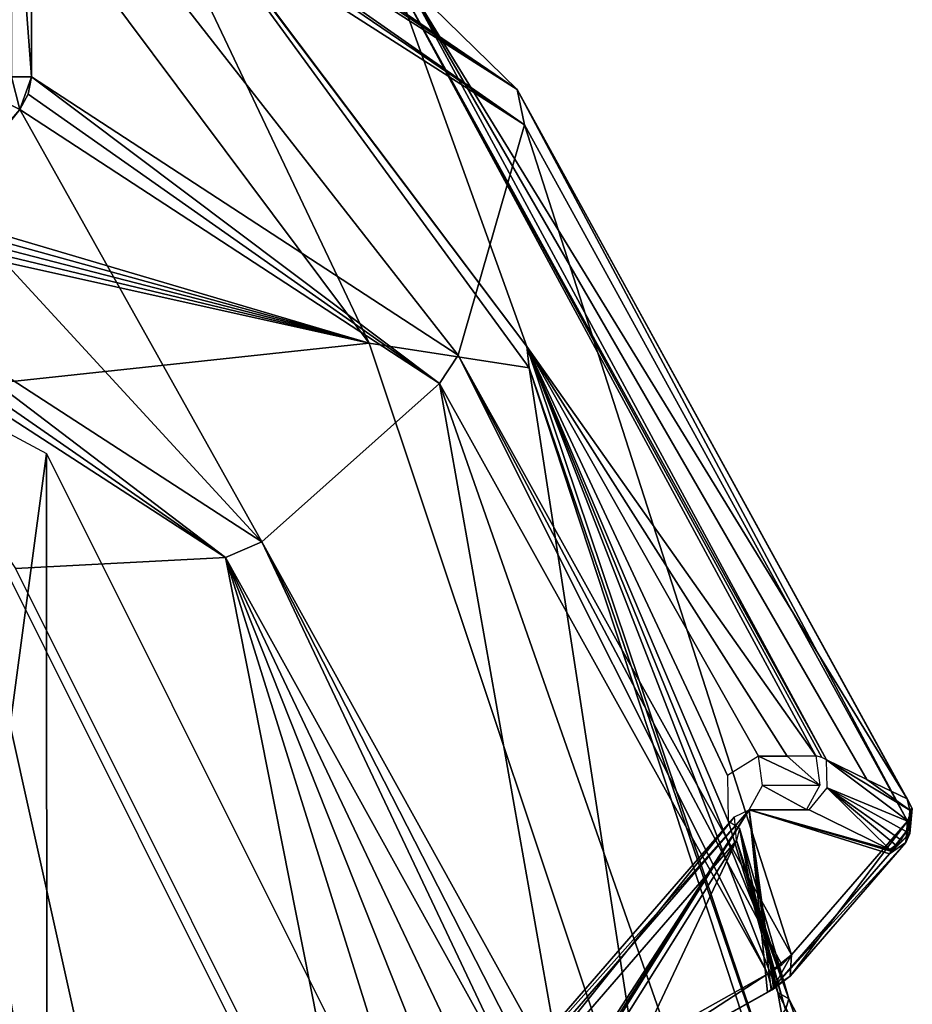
# Model space of a CAD drawing. Header units: millimetres. Extents: x -4274 to 4951, y -4805 to 4805.
# Tile 217 of 225: x 3843 to 4729, y 1221 to 2198. Entities that reach past the tile are written whole.
import ezdxf

# ---------------------------------------------------------------- set-up
doc = ezdxf.new("R2010")
doc.units = ezdxf.units.MM
doc.header["$LTSCALE"] = 41.718519
for name, color, linetype in [('1592', 7, 'CONTINUOUS'), ('461', 7, 'CONTINUOUS'), ('467', 7, 'CONTINUOUS'), ('492', 7, 'CONTINUOUS'), ('580', 7, 'CONTINUOUS'), ('607', 7, 'CONTINUOUS'), ('62', 7, 'CONTINUOUS'), ('640', 7, 'CONTINUOUS'), ('641', 7, 'CONTINUOUS'), ('688', 7, 'CONTINUOUS'), ('70', 7, 'CONTINUOUS'), ('727', 7, 'CONTINUOUS'), ('730', 7, 'CONTINUOUS'), ('737', 7, 'CONTINUOUS'), ('74', 7, 'CONTINUOUS'), ('787', 7, 'CONTINUOUS'), ('789', 7, 'CONTINUOUS'), ('790', 7, 'CONTINUOUS'), ('792', 7, 'CONTINUOUS'), ('802', 7, 'CONTINUOUS'), ('847', 7, 'CONTINUOUS'), ('848', 7, 'CONTINUOUS'), ('853', 7, 'CONTINUOUS'), ('902', 7, 'CONTINUOUS'), ('903', 7, 'CONTINUOUS'), ('906', 7, 'CONTINUOUS'), ('943', 7, 'CONTINUOUS'), ('945', 7, 'CONTINUOUS'), ('949', 7, 'CONTINUOUS'), ('980', 7, 'CONTINUOUS'), ('982', 7, 'CONTINUOUS')]:
    doc.layers.add(name, color=color, linetype=linetype)

msp = doc.modelspace()

# ---------------------------------------------------------------- linework, layer by layer
at = {"layer": '1592', "linetype": 'Continuous'}
for points in [[(3869.2, 1767.38, -533.77), (3358.95, -2040.89, 350.01), (3358.95, 2040.89, 350.01), (3869.2, 1767.38, -533.77)], [(3870.94, -1765.36, -536.78), (3358.95, -2040.89, 350.01), (3869.2, 1767.38, -533.77), (3870.94, -1765.36, -536.78)], [(4242.76, 1020.07, -1180.79), (3870.94, -1765.36, -536.78), (3869.2, 1767.38, -533.77), (4242.76, 1020.07, -1180.79)]]:
    msp.add_3dface(points, dxfattribs=at)
at = {"layer": '461', "linetype": 'Continuous'}
for points in [[(3837.45, 946.14, 100.15), (4020.14, 654.75, -216.29), (3774.56, 1759.76, -583.21), (3837.45, 946.14, 100.15)], [(3774.56, 1759.76, -583.21), (4020.14, 654.75, -216.29), (4146.44, 1016, -1227.33), (3774.56, 1759.76, -583.21)]]:
    msp.add_3dface(points, dxfattribs=at)
at = {"layer": '467', "linetype": 'Continuous'}
for points in [[(3665.15, 1911.42, 299.15), (3838.34, 1653.35, -475.45), (4046.96, 1664.12, -362.18), (3665.15, 1911.42, 299.15)], [(3838.34, 1653.35, -475.45), (4187.73, 954.56, -1080.61), (4046.96, 1664.12, -362.18), (3838.34, 1653.35, -475.45)], [(4305.88, 1118.64, -903.89), (4344.95, 1126.44, -878.31), (4046.96, 1664.12, -362.18), (4305.88, 1118.64, -903.89)], [(4266.87, 1110.83, -929.39), (4305.88, 1118.64, -903.89), (4046.96, 1664.12, -362.18), (4266.87, 1110.83, -929.39)], [(4228.47, 1084.57, -968.85), (4266.87, 1110.83, -929.39), (4046.96, 1664.12, -362.18), (4228.47, 1084.57, -968.85)], [(4187.73, 954.56, -1080.61), (4228.47, 1084.57, -968.85), (4046.96, 1664.12, -362.18), (4187.73, 954.56, -1080.61)]]:
    msp.add_3dface(points, dxfattribs=at)
at = {"layer": '492', "linetype": 'Continuous'}
for points in [[(4554.55, 1383.44, -1502.4), (4272.97, 1058.3, -1014.69), (4298.29, 975.44, -1058.53), (4554.55, 1383.44, -1502.4)], [(4321.51, 890.16, -1098.75), (4554.55, 1383.44, -1502.4), (4298.29, 975.44, -1058.53), (4321.51, 890.16, -1098.75)], [(4554.55, 1383.44, -1502.4), (4321.51, 890.16, -1098.75), (4603.09, 1215.3, -1586.47), (4554.55, 1383.44, -1502.4)], [(4579.61, 1300.28, -1545.79), (4554.55, 1383.44, -1502.4), (4603.09, 1215.3, -1586.47), (4579.61, 1300.28, -1545.79)]]:
    msp.add_3dface(points, dxfattribs=at)
at = {"layer": '580', "linetype": 'Continuous'}
for points in [[(4046.96, 1664.12, -362.18), (3698.11, 1929.35, 314.74), (3683.15, 1916.6, 308.06), (4046.96, 1664.12, -362.18)], [(3698.11, 1929.35, 314.74), (4046.96, 1664.12, -362.18), (4082.96, 1679.84, -351.88), (3698.11, 1929.35, 314.74)], [(3665.15, 1911.42, 299.15), (4046.96, 1664.12, -362.18), (3683.15, 1916.6, 308.06), (3665.15, 1911.42, 299.15)], [(4046.96, 1664.12, -362.18), (4344.95, 1126.44, -878.31), (4082.96, 1679.84, -351.88), (4046.96, 1664.12, -362.18)], [(4364.24, 1130.15, -871.62), (4383.45, 1137.99, -872.3), (4082.96, 1679.84, -351.88), (4364.24, 1130.15, -871.62)], [(4344.95, 1126.44, -878.31), (4364.24, 1130.15, -871.62), (4082.96, 1679.84, -351.88), (4344.95, 1126.44, -878.31)]]:
    msp.add_3dface(points, dxfattribs=at)
at = {"layer": '607', "linetype": 'Continuous'}
for points in [[(4571.57, 1318.59, -1587.06), (4546.16, 1402.92, -1543.06), (4557.62, 1395.64, -1523.05), (4571.57, 1318.59, -1587.06)], [(4554.55, 1383.44, -1502.4), (4606.58, 1226.02, -1607.86), (4557.62, 1395.64, -1523.05), (4554.55, 1383.44, -1502.4)], [(4595.38, 1232.42, -1628.31), (4571.57, 1318.59, -1587.06), (4557.62, 1395.64, -1523.05), (4595.38, 1232.42, -1628.31)], [(4606.58, 1226.02, -1607.86), (4595.38, 1232.42, -1628.31), (4557.62, 1395.64, -1523.05), (4606.58, 1226.02, -1607.86)], [(4554.55, 1383.44, -1502.4), (4579.61, 1300.28, -1545.79), (4606.58, 1226.02, -1607.86), (4554.55, 1383.44, -1502.4)], [(4579.61, 1300.28, -1545.79), (4603.09, 1215.3, -1586.47), (4606.58, 1226.02, -1607.86), (4579.61, 1300.28, -1545.79)]]:
    msp.add_3dface(points, dxfattribs=at)
at = {"layer": '62', "linetype": 'Continuous'}
msp.add_3dface([(3842.45, 0, -9244.15), (3985.17, 0, -9306.83), (3760.35, 1319.59, -9306.83), (3842.45, 0, -9244.15)], dxfattribs=at)
at = {"layer": '640', "linetype": 'Continuous'}
for points in [[(4567.2, 1413.83, -1440.35), (4295.75, 1100.39, -970.18), (4274.04, 1085.39, -992.55), (4567.2, 1413.83, -1440.35)], [(4567.2, 1413.83, -1440.35), (4274.04, 1085.39, -992.55), (4552.64, 1406.67, -1477.12), (4567.2, 1413.83, -1440.35)], [(4272.97, 1058.3, -1014.69), (4554.55, 1383.44, -1502.4), (4552.64, 1406.67, -1477.12), (4272.97, 1058.3, -1014.69)], [(4274.04, 1085.39, -992.55), (4272.97, 1058.3, -1014.69), (4552.64, 1406.67, -1477.12), (4274.04, 1085.39, -992.55)]]:
    msp.add_3dface(points, dxfattribs=at)
at = {"layer": '641', "linetype": 'Continuous'}
for points in [[(4623.15, 1178.98, -1636.63), (4595.38, 1232.42, -1628.31), (4606.58, 1226.02, -1607.86), (4623.15, 1178.98, -1636.63)], [(4606.58, 1226.02, -1607.86), (4603.09, 1215.3, -1586.47), (4627.79, 1185.46, -1611.5), (4606.58, 1226.02, -1607.86)], [(4623.15, 1178.98, -1636.63), (4606.58, 1226.02, -1607.86), (4627.79, 1185.46, -1611.5), (4623.15, 1178.98, -1636.63)]]:
    msp.add_3dface(points, dxfattribs=at)
at = {"layer": '688', "linetype": 'Continuous'}
for points in [[(3842.63, 2108.94, 367.42), (3770.37, 2019.14, 341.08), (4082.96, 1679.84, -351.88), (3842.63, 2108.94, 367.42)], [(4259.53, 1836.91, -354.64), (3842.63, 2108.94, 367.42), (4082.96, 1679.84, -351.88), (4259.53, 1836.91, -354.64)], [(3770.37, 2019.14, 341.08), (3698.11, 1929.35, 314.74), (4082.96, 1679.84, -351.88), (3770.37, 2019.14, 341.08)], [(4383.45, 1137.99, -872.3), (4259.53, 1836.91, -354.64), (4082.96, 1679.84, -351.88), (4383.45, 1137.99, -872.3)], [(4484.6, 1194.42, -896), (4585.76, 1250.85, -919.71), (4259.53, 1836.91, -354.64), (4484.6, 1194.42, -896)], [(4383.45, 1137.99, -872.3), (4484.6, 1194.42, -896), (4259.53, 1836.91, -354.64), (4383.45, 1137.99, -872.3)]]:
    msp.add_3dface(points, dxfattribs=at)
at = {"layer": '70', "linetype": 'Continuous'}
for points in [[(3760.35, 1319.59, -9306.83), (3985.17, 0, -9306.83), (3808.13, 1334.73, -9355.77), (3760.35, 1319.59, -9306.83)], [(4035.27, 0, -9355.77), (3814.21, 1336.86, -9425.82), (3808.13, 1334.73, -9355.77), (4035.27, 0, -9355.77)], [(3985.17, 0, -9306.83), (4035.27, 0, -9355.77), (3808.13, 1334.73, -9355.77), (3985.17, 0, -9306.83)], [(4041.71, 0, -9425.82), (3814.21, 1336.86, -9425.82), (4035.27, 0, -9355.77), (4041.71, 0, -9425.82)]]:
    msp.add_3dface(points, dxfattribs=at)
at = {"layer": '727', "linetype": 'Continuous'}
for points in [[(4346.24, 1873.56, -1231.07), (3927.86, 2428.63, -528.35), (3918.59, 2442.41, -490.36), (4346.24, 1873.56, -1231.07)], [(4348.57, 1852.43, -1257.03), (3927.86, 2428.63, -528.35), (4346.24, 1873.56, -1231.07), (4348.57, 1852.43, -1257.03)], [(4633.1, 1021.51, -1727.93), (4348.57, 1852.43, -1257.03), (4346.24, 1873.56, -1231.07), (4633.1, 1021.51, -1727.93)], [(4628.94, 1000.65, -1742.65), (4348.57, 1852.43, -1257.03), (4633.1, 1021.51, -1727.93), (4628.94, 1000.65, -1742.65)]]:
    msp.add_3dface(points, dxfattribs=at)
at = {"layer": '730', "linetype": 'Continuous'}
for points in [[(4346.24, 1873.56, -1231.07), (3918.59, 2442.41, -490.36), (4212.62, 2245.2, -653.92), (4346.24, 1873.56, -1231.07)], [(4633.18, 1467.24, -1382.35), (4346.24, 1873.56, -1231.07), (4212.62, 2245.2, -653.92), (4633.18, 1467.24, -1382.35)], [(4633.1, 1021.51, -1727.93), (4346.24, 1873.56, -1231.07), (4595.38, 1232.42, -1628.31), (4633.1, 1021.51, -1727.93)], [(4576.35, 1466.86, -1448.42), (4346.24, 1873.56, -1231.07), (4604.71, 1467.05, -1415.44), (4576.35, 1466.86, -1448.42)], [(4346.24, 1873.56, -1231.07), (4576.35, 1466.86, -1448.42), (4545.64, 1447.76, -1502.17), (4346.24, 1873.56, -1231.07)], [(4604.71, 1467.05, -1415.44), (4346.24, 1873.56, -1231.07), (4633.18, 1467.24, -1382.35), (4604.71, 1467.05, -1415.44)], [(4595.38, 1232.42, -1628.31), (4346.24, 1873.56, -1231.07), (4571.57, 1318.59, -1587.06), (4595.38, 1232.42, -1628.31)], [(4571.57, 1318.59, -1587.06), (4346.24, 1873.56, -1231.07), (4546.16, 1402.92, -1543.06), (4571.57, 1318.59, -1587.06)], [(4546.16, 1402.92, -1543.06), (4346.24, 1873.56, -1231.07), (4545.64, 1447.76, -1502.17), (4546.16, 1402.92, -1543.06)], [(4623.15, 1178.98, -1636.63), (4633.1, 1021.51, -1727.93), (4595.38, 1232.42, -1628.31), (4623.15, 1178.98, -1636.63)]]:
    msp.add_3dface(points, dxfattribs=at)
at = {"layer": '737', "linetype": 'Continuous'}
for points in [[(4633.18, 1467.24, -1382.35), (4212.62, 2245.2, -653.92), (4639.24, 1465.68, -1375.29), (4633.18, 1467.24, -1382.35)], [(4639.24, 1465.68, -1375.29), (4212.62, 2245.2, -653.92), (4643.97, 1463.24, -1367.51), (4639.24, 1465.68, -1375.29)], [(4643.97, 1463.24, -1367.51), (4212.62, 2245.2, -653.92), (4225.04, 2237.91, -641.89), (4643.97, 1463.24, -1367.51)]]:
    msp.add_3dface(points, dxfattribs=at)
at = {"layer": '74', "linetype": 'Continuous'}
for points in [[(3814.21, 1336.86, -9425.82), (4041.71, 0, -9425.82), (3390.47, 1273.1, -10993.63), (3814.21, 1336.86, -9425.82)], [(3390.47, 1273.1, -10993.63), (4041.71, 0, -9425.82), (3621.62, 0, -10993.63), (3390.47, 1273.1, -10993.63)]]:
    msp.add_3dface(points, dxfattribs=at)
at = {"layer": '787', "linetype": 'Continuous'}
for points in [[(3759.14, 2452.54, -591.97), (3927.86, 2428.63, -528.35), (4189.75, 1877.09, -1337.81), (3759.14, 2452.54, -591.97)], [(3927.86, 2428.63, -528.35), (4348.57, 1852.43, -1257.03), (4189.75, 1877.09, -1337.81), (3927.86, 2428.63, -528.35)], [(4189.75, 1877.09, -1337.81), (4348.57, 1852.43, -1257.03), (4477.48, 1015.88, -1836.16), (4189.75, 1877.09, -1337.81)], [(4348.57, 1852.43, -1257.03), (4628.94, 1000.65, -1742.65), (4477.48, 1015.88, -1836.16), (4348.57, 1852.43, -1257.03)]]:
    msp.add_3dface(points, dxfattribs=at)
at = {"layer": '789', "linetype": 'Continuous'}
for points in [[(4295.75, 1100.39, -970.18), (4567.2, 1413.83, -1440.35), (4373.75, 1116.25, -918.94), (4295.75, 1100.39, -970.18)], [(4373.75, 1116.25, -918.94), (4567.2, 1413.83, -1440.35), (4378.44, 1117.65, -916.97), (4373.75, 1116.25, -918.94)], [(4378.44, 1117.65, -916.97), (4567.2, 1413.83, -1440.35), (4383.12, 1119.84, -917.01), (4378.44, 1117.65, -916.97)], [(4383.12, 1119.84, -917.01), (4567.2, 1413.83, -1440.35), (4585.42, 1232.75, -964.33), (4383.12, 1119.84, -917.01)], [(4626.61, 1413.58, -1370.35), (4567.2, 1413.83, -1440.35), (4624.1, 1414.02, -1374.39), (4626.61, 1413.58, -1370.35)], [(4585.42, 1232.75, -964.33), (4567.2, 1413.83, -1440.35), (4588.89, 1235, -965.92), (4585.42, 1232.75, -964.33)], [(4588.89, 1235, -965.92), (4567.2, 1413.83, -1440.35), (4591.37, 1237.27, -968.73), (4588.89, 1235, -965.92)], [(4591.37, 1237.27, -968.73), (4567.2, 1413.83, -1440.35), (4706.38, 1370.07, -1167.93), (4591.37, 1237.27, -968.73)], [(4706.38, 1370.07, -1167.93), (4567.2, 1413.83, -1440.35), (4707.77, 1372.73, -1172.98), (4706.38, 1370.07, -1167.93)], [(4707.77, 1372.73, -1172.98), (4567.2, 1413.83, -1440.35), (4706.69, 1374.43, -1178.5), (4707.77, 1372.73, -1172.98)], [(4706.69, 1374.43, -1178.5), (4567.2, 1413.83, -1440.35), (4626.61, 1413.58, -1370.35), (4706.69, 1374.43, -1178.5)]]:
    msp.add_3dface(points, dxfattribs=at)
at = {"layer": '790', "linetype": 'Continuous'}
for points in [[(4576.35, 1466.86, -1448.42), (4604.71, 1467.05, -1415.44), (4637.15, 1438.08, -1385.69), (4576.35, 1466.86, -1448.42)], [(4580.21, 1437.78, -1451.66), (4576.35, 1466.86, -1448.42), (4637.15, 1438.08, -1385.69), (4580.21, 1437.78, -1451.66)], [(4604.71, 1467.05, -1415.44), (4633.18, 1467.24, -1382.35), (4637.15, 1438.08, -1385.69), (4604.71, 1467.05, -1415.44)], [(4567.2, 1413.83, -1440.35), (4580.21, 1437.78, -1451.66), (4624.1, 1414.02, -1374.39), (4567.2, 1413.83, -1440.35)], [(4624.1, 1414.02, -1374.39), (4580.21, 1437.78, -1451.66), (4637.15, 1438.08, -1385.69), (4624.1, 1414.02, -1374.39)]]:
    msp.add_3dface(points, dxfattribs=at)
at = {"layer": '792', "linetype": 'Continuous'}
for points in [[(4590.03, 1234.95, -939.37), (4585.76, 1250.85, -919.71), (4387.73, 1122.1, -891.87), (4590.03, 1234.95, -939.37)], [(4585.76, 1250.85, -919.71), (4484.6, 1194.42, -896), (4387.73, 1122.1, -891.87), (4585.76, 1250.85, -919.71)], [(4383.12, 1119.84, -917.01), (4585.42, 1232.75, -964.33), (4590.03, 1234.95, -939.37), (4383.12, 1119.84, -917.01)], [(4383.12, 1119.84, -917.01), (4590.03, 1234.95, -939.37), (4387.73, 1122.1, -891.87), (4383.12, 1119.84, -917.01)]]:
    msp.add_3dface(points, dxfattribs=at)
at = {"layer": '802', "linetype": 'Continuous'}
for points in [[(3838.08, 2447.37, 358.9), (3850.56, 2429.46, 366.81), (4343.96, 2093.92, -477.24), (3838.08, 2447.37, 358.9)], [(4336.73, 2128.97, -504.78), (3838.08, 2447.37, 358.9), (4343.96, 2093.92, -477.24), (4336.73, 2128.97, -504.78)], [(3850.56, 2429.46, 366.81), (3854.44, 2406.95, 370.63), (4343.96, 2093.92, -477.24), (3850.56, 2429.46, 366.81)], [(4723.92, 1424.49, -1175.42), (4336.73, 2128.97, -504.78), (4729.1, 1415, -1154.88), (4723.92, 1424.49, -1175.42)], [(4336.73, 2128.97, -504.78), (4724.26, 1402.57, -1135.94), (4729.1, 1415, -1154.88), (4336.73, 2128.97, -504.78)], [(4724.26, 1402.57, -1135.94), (4336.73, 2128.97, -504.78), (4343.96, 2093.92, -477.24), (4724.26, 1402.57, -1135.94)]]:
    msp.add_3dface(points, dxfattribs=at)
at = {"layer": '847', "linetype": 'Continuous'}
for points in [[(4590.03, 1234.95, -939.37), (4609.25, 1269.77, -936.74), (4585.76, 1250.85, -919.71), (4590.03, 1234.95, -939.37)], [(4585.76, 1250.85, -919.71), (4609.25, 1269.77, -936.74), (4599.52, 1259.82, -925.97), (4585.76, 1250.85, -919.71)], [(4607.65, 1248.54, -951.82), (4609.25, 1269.77, -936.74), (4590.03, 1234.95, -939.37), (4607.65, 1248.54, -951.82)], [(4585.42, 1232.75, -964.33), (4588.89, 1235, -965.92), (4607.65, 1248.54, -951.82), (4585.42, 1232.75, -964.33)], [(4585.42, 1232.75, -964.33), (4607.65, 1248.54, -951.82), (4590.03, 1234.95, -939.37), (4585.42, 1232.75, -964.33)], [(4588.89, 1235, -965.92), (4591.37, 1237.27, -968.73), (4607.65, 1248.54, -951.82), (4588.89, 1235, -965.92)]]:
    msp.add_3dface(points, dxfattribs=at)
at = {"layer": '848', "linetype": 'Continuous'}
for points in [[(3854.44, 2406.95, 370.63), (3834.47, 2406.95, 387.38), (3854.44, 2141.35, 370.63), (3854.44, 2406.95, 370.63)], [(3854.44, 2141.35, 370.63), (3834.47, 2406.95, 387.38), (3834.48, 2141.35, 387.38), (3854.44, 2141.35, 370.63)]]:
    msp.add_3dface(points, dxfattribs=at)
at = {"layer": '853', "linetype": 'Continuous'}
for points in [[(3854.44, 2141.35, 370.63), (3851.05, 2124.08, 370.42), (4259.53, 1836.91, -354.64), (3854.44, 2141.35, 370.63)], [(4277.9, 1865.08, -362.82), (3854.44, 2141.35, 370.63), (4259.53, 1836.91, -354.64), (4277.9, 1865.08, -362.82)], [(3851.05, 2124.08, 370.42), (3842.63, 2108.94, 367.42), (4259.53, 1836.91, -354.64), (3851.05, 2124.08, 370.42)], [(4585.76, 1250.85, -919.71), (4277.9, 1865.08, -362.82), (4259.53, 1836.91, -354.64), (4585.76, 1250.85, -919.71)], [(4599.52, 1259.82, -925.97), (4609.25, 1269.77, -936.74), (4277.9, 1865.08, -362.82), (4599.52, 1259.82, -925.97)], [(4585.76, 1250.85, -919.71), (4599.52, 1259.82, -925.97), (4277.9, 1865.08, -362.82), (4585.76, 1250.85, -919.71)]]:
    msp.add_3dface(points, dxfattribs=at)
at = {"layer": '902', "linetype": 'Continuous'}
for points in [[(4722.66, 1381.34, -1151.02), (4724.26, 1402.57, -1135.94), (4607.65, 1248.54, -951.82), (4722.66, 1381.34, -1151.02)], [(4607.65, 1248.54, -951.82), (4724.26, 1402.57, -1135.94), (4609.25, 1269.77, -936.74), (4607.65, 1248.54, -951.82)], [(4591.37, 1237.27, -968.73), (4706.38, 1370.07, -1167.93), (4722.66, 1381.34, -1151.02), (4591.37, 1237.27, -968.73)], [(4591.37, 1237.27, -968.73), (4722.66, 1381.34, -1151.02), (4607.65, 1248.54, -951.82), (4591.37, 1237.27, -968.73)]]:
    msp.add_3dface(points, dxfattribs=at)
at = {"layer": '903', "linetype": 'Continuous'}
for points in [[(3842.63, 2108.94, 367.42), (3834.48, 2141.35, 387.38), (3825.5, 2117.69, 384.66), (3842.63, 2108.94, 367.42)], [(3854.44, 2141.35, 370.63), (3834.48, 2141.35, 387.38), (3842.63, 2108.94, 367.42), (3854.44, 2141.35, 370.63)], [(3854.44, 2141.35, 370.63), (3842.63, 2108.94, 367.42), (3851.05, 2124.08, 370.42), (3854.44, 2141.35, 370.63)]]:
    msp.add_3dface(points, dxfattribs=at)
at = {"layer": '906', "linetype": 'Continuous'}
for points in [[(3690.57, 1932.44, 324.92), (3842.63, 2108.94, 367.42), (3825.5, 2117.69, 384.66), (3690.57, 1932.44, 324.92)], [(3842.63, 2108.94, 367.42), (3690.57, 1932.44, 324.92), (3770.37, 2019.14, 341.08), (3842.63, 2108.94, 367.42)]]:
    msp.add_3dface(points, dxfattribs=at)
at = {"layer": '943', "linetype": 'Continuous'}
for points in [[(1852.07, 2567.71, -1748.1), (4189.75, 1877.09, -1337.81), (1734.04, 2556.07, -1875.21), (1852.07, 2567.71, -1748.1)], [(3759.14, 2452.54, -591.97), (4189.75, 1877.09, -1337.81), (1852.07, 2567.71, -1748.1), (3759.14, 2452.54, -591.97)], [(1734.04, 2556.07, -1875.21), (4189.75, 1877.09, -1337.81), (1668.72, 2527.88, -2003.5), (1734.04, 2556.07, -1875.21)], [(1668.72, 2527.88, -2003.5), (4189.75, 1877.09, -1337.81), (1653.82, 2485.57, -2121.29), (1668.72, 2527.88, -2003.5)], [(1653.82, 2485.57, -2121.29), (4189.75, 1877.09, -1337.81), (1681.99, 2434.59, -2216.57), (1653.82, 2485.57, -2121.29)], [(1681.99, 2434.59, -2216.57), (4189.75, 1877.09, -1337.81), (2119.46, 1655.12, -2974.29), (1681.99, 2434.59, -2216.57)], [(4189.75, 1877.09, -1337.81), (4477.48, 1015.88, -1836.16), (2119.46, 1655.12, -2974.29), (4189.75, 1877.09, -1337.81)], [(2119.46, 1655.12, -2974.29), (4477.48, 1015.88, -1836.16), (2359.18, 585.89, -3389.5), (2119.46, 1655.12, -2974.29)]]:
    msp.add_3dface(points, dxfattribs=at)
at = {"layer": '945', "linetype": 'Continuous'}
for points in [[(4726.69, 1413.43, -1178.85), (4723.92, 1424.49, -1175.42), (4729.1, 1415, -1154.88), (4726.69, 1413.43, -1178.85)], [(4729.1, 1415, -1154.88), (4724.26, 1402.57, -1135.94), (4722.66, 1381.34, -1151.02), (4729.1, 1415, -1154.88)], [(4726.76, 1390.09, -1165.15), (4729.1, 1415, -1154.88), (4722.66, 1381.34, -1151.02), (4726.76, 1390.09, -1165.15)], [(4726.04, 1401.75, -1180.97), (4726.69, 1413.43, -1178.85), (4726.76, 1390.09, -1165.15), (4726.04, 1401.75, -1180.97)], [(4726.69, 1413.43, -1178.85), (4729.1, 1415, -1154.88), (4726.76, 1390.09, -1165.15), (4726.69, 1413.43, -1178.85)], [(4722.93, 1392.34, -1181.57), (4726.04, 1401.75, -1180.97), (4726.76, 1390.09, -1165.15), (4722.93, 1392.34, -1181.57)], [(4706.38, 1370.07, -1167.93), (4707.77, 1372.73, -1172.98), (4726.76, 1390.09, -1165.15), (4706.38, 1370.07, -1167.93)], [(4706.38, 1370.07, -1167.93), (4726.76, 1390.09, -1165.15), (4722.66, 1381.34, -1151.02), (4706.38, 1370.07, -1167.93)], [(4707.77, 1372.73, -1172.98), (4717.68, 1383.9, -1181.08), (4722.93, 1392.34, -1181.57), (4707.77, 1372.73, -1172.98)], [(4707.77, 1372.73, -1172.98), (4722.93, 1392.34, -1181.57), (4726.76, 1390.09, -1165.15), (4707.77, 1372.73, -1172.98)], [(4707.77, 1372.73, -1172.98), (4706.69, 1374.43, -1178.5), (4712.58, 1378.63, -1180.06), (4707.77, 1372.73, -1172.98)], [(4707.77, 1372.73, -1172.98), (4712.58, 1378.63, -1180.06), (4717.68, 1383.9, -1181.08), (4707.77, 1372.73, -1172.98)]]:
    msp.add_3dface(points, dxfattribs=at)
at = {"layer": '949', "linetype": 'Continuous'}
for points in [[(3854.44, 2406.95, 370.63), (3854.44, 2141.35, 370.63), (4277.9, 1865.08, -362.82), (3854.44, 2406.95, 370.63)], [(3854.44, 2406.95, 370.63), (4277.9, 1865.08, -362.82), (4343.96, 2093.92, -477.24), (3854.44, 2406.95, 370.63)], [(4277.9, 1865.08, -362.82), (4609.25, 1269.77, -936.74), (4343.96, 2093.92, -477.24), (4277.9, 1865.08, -362.82)], [(4609.25, 1269.77, -936.74), (4724.26, 1402.57, -1135.94), (4343.96, 2093.92, -477.24), (4609.25, 1269.77, -936.74)]]:
    msp.add_3dface(points, dxfattribs=at)
at = {"layer": '980', "linetype": 'Continuous'}
for points in [[(4643.97, 1463.24, -1367.51), (4683.99, 1443.9, -1271.5), (4726.69, 1413.43, -1178.85), (4643.97, 1463.24, -1367.51)], [(4644.43, 1435.47, -1373.36), (4643.97, 1463.24, -1367.51), (4726.04, 1401.75, -1180.97), (4644.43, 1435.47, -1373.36)], [(4726.04, 1401.75, -1180.97), (4643.97, 1463.24, -1367.51), (4726.69, 1413.43, -1178.85), (4726.04, 1401.75, -1180.97)], [(4683.99, 1443.9, -1271.5), (4723.92, 1424.49, -1175.42), (4726.69, 1413.43, -1178.85), (4683.99, 1443.9, -1271.5)], [(4706.69, 1374.43, -1178.5), (4626.61, 1413.58, -1370.35), (4644.43, 1435.47, -1373.36), (4706.69, 1374.43, -1178.5)], [(4706.69, 1374.43, -1178.5), (4644.43, 1435.47, -1373.36), (4712.58, 1378.63, -1180.06), (4706.69, 1374.43, -1178.5)], [(4712.58, 1378.63, -1180.06), (4644.43, 1435.47, -1373.36), (4717.68, 1383.9, -1181.08), (4712.58, 1378.63, -1180.06)], [(4717.68, 1383.9, -1181.08), (4644.43, 1435.47, -1373.36), (4722.93, 1392.34, -1181.57), (4717.68, 1383.9, -1181.08)], [(4722.93, 1392.34, -1181.57), (4644.43, 1435.47, -1373.36), (4726.04, 1401.75, -1180.97), (4722.93, 1392.34, -1181.57)]]:
    msp.add_3dface(points, dxfattribs=at)
at = {"layer": '982', "linetype": 'Continuous'}
for points in [[(3680.13, 2576.2, 301.92), (3759.12, 2511.85, 330.42), (4336.73, 2128.97, -504.78), (3680.13, 2576.2, 301.92)], [(4225.04, 2237.91, -641.89), (3680.13, 2576.2, 301.92), (4336.73, 2128.97, -504.78), (4225.04, 2237.91, -641.89)], [(3838.08, 2447.37, 358.9), (4336.73, 2128.97, -504.78), (3759.12, 2511.85, 330.42), (3838.08, 2447.37, 358.9)], [(4643.97, 1463.24, -1367.51), (4225.04, 2237.91, -641.89), (4683.99, 1443.9, -1271.5), (4643.97, 1463.24, -1367.51)], [(4683.99, 1443.9, -1271.5), (4225.04, 2237.91, -641.89), (4723.92, 1424.49, -1175.42), (4683.99, 1443.9, -1271.5)], [(4723.92, 1424.49, -1175.42), (4225.04, 2237.91, -641.89), (4336.73, 2128.97, -504.78), (4723.92, 1424.49, -1175.42)]]:
    msp.add_3dface(points, dxfattribs=at)

doc.saveas('drawing.dxf')
